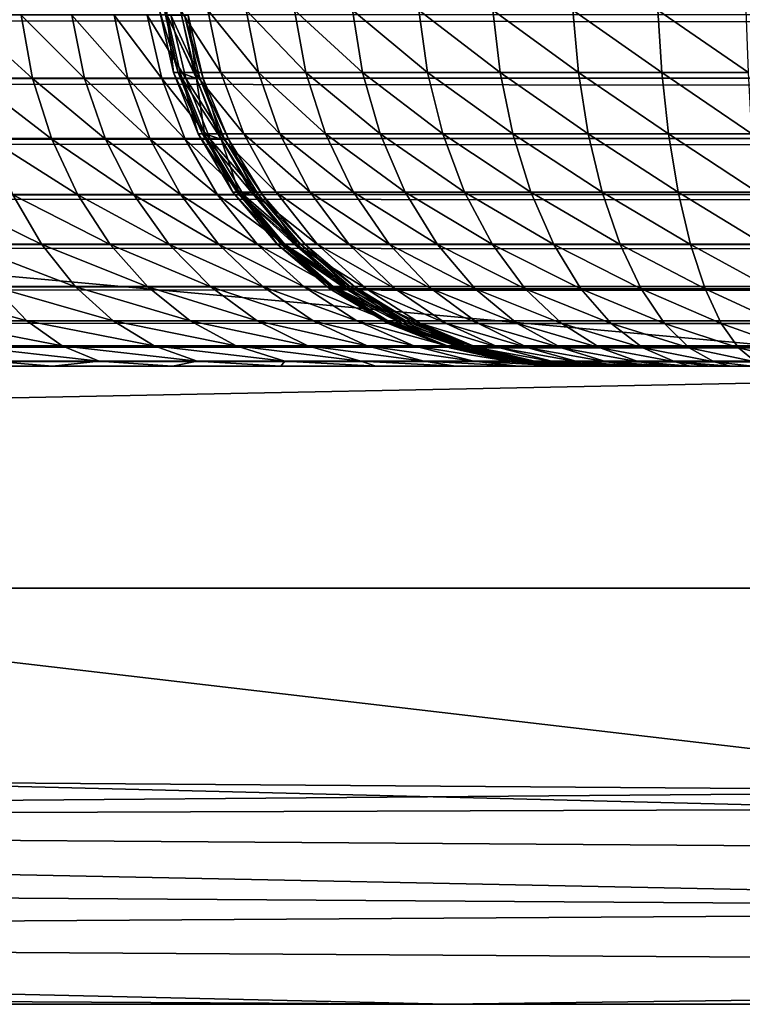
# Model space of a CAD drawing. Header units: metres. Extents: x -258 to 72, y -72 to 102.
# Tile 16 of 256: x -227.8 to -225.19, y -15 to -11.45. Entities that reach past the tile are written whole.
import ezdxf

# ---------------------------------------------------------------- set-up
doc = ezdxf.new("R2010")
doc.units = ezdxf.units.M
doc.layers.add('solid_FREESTAND_ASM_SW0005', color=7, linetype='CONTINUOUS')

msp = doc.modelspace()

# ---------------------------------------------------------------- linework, layer by layer
at = {"layer": 'solid_FREESTAND_ASM_SW0005'}
for points in [[(-196.306244, -13.5, 45.799999), (-196.306244, 13.5, 45.799999), (-256.5, 13.5, 45.799999)], [(-196.306244, -13.5, 45.799999), (-256.5, 13.5, 45.799999), (-256.5, -13.5, 45.799999)], [(-223.888168, -11.210913, 27.169706), (-234.796021, -11.741247, 27.436954), (-234.798599, -10.518676, 27.325066)], [(-223.888168, -11.210913, 27.169706), (-223.884766, -12.736095, 27.389223), (-234.796021, -11.741247, 27.436954)], [(-227.224854, -11.641002, 32.246429), (-227.274948, -11.417446, 32.240505), (-227.292053, -11.417446, 32.562229)], [(-227.241608, -11.641002, 32.561668), (-227.292053, -11.417446, 32.562229), (-227.267853, -11.417882, 32.882858)], [(-227.224854, -11.641002, 32.246429), (-227.292053, -11.417446, 32.562229), (-227.241608, -11.641002, 32.561668)], [(-227.167709, -11.641002, 31.936024), (-227.216629, -11.417446, 31.923708), (-227.274948, -11.417446, 32.240505)], [(-227.167709, -11.641002, 31.936024), (-227.274948, -11.417446, 32.240505), (-227.224854, -11.641002, 32.246429)], [(-227.26532, -11.43465, 32.8825), (-227.241608, -11.641002, 32.561668), (-227.267853, -11.417882, 32.882858)], [(-227.07106, -11.641002, 31.635509), (-227.117981, -11.417446, 31.617001), (-227.216629, -11.417446, 31.923708)], [(-227.07106, -11.641002, 31.635509), (-227.216629, -11.417446, 31.923708), (-227.167709, -11.641002, 31.936024)], [(-226.936264, -11.641002, 31.349585), (-226.980423, -11.417446, 31.325172), (-227.117981, -11.417446, 31.617001)], [(-226.936264, -11.641002, 31.349585), (-227.117981, -11.417446, 31.617001), (-227.07106, -11.641002, 31.635509)], [(-226.765427, -11.641002, 31.082994), (-226.806046, -11.417446, 31.053074), (-226.980423, -11.417446, 31.325172)], [(-226.765427, -11.641002, 31.082994), (-226.980423, -11.417446, 31.325172), (-226.936264, -11.641002, 31.349585)], [(-226.561035, -11.641002, 30.840429), (-226.597412, -11.417446, 30.805485), (-226.806046, -11.417446, 31.053074)], [(-226.561035, -11.641002, 30.840429), (-226.806046, -11.417446, 31.053074), (-226.765427, -11.641002, 31.082994)], [(-226.326508, -11.641002, 30.626108), (-226.358017, -11.417446, 30.586721), (-226.597412, -11.417446, 30.805485)], [(-226.326508, -11.641002, 30.626108), (-226.597412, -11.417446, 30.805485), (-226.561035, -11.641002, 30.840429)], [(-226.065643, -11.641002, 30.444019), (-226.091751, -11.417446, 30.400854), (-226.358017, -11.417446, 30.586721)], [(-226.065643, -11.641002, 30.444019), (-226.358017, -11.417446, 30.586721), (-226.326508, -11.641002, 30.626108)], [(-225.782867, -11.641002, 30.297401), (-225.803085, -11.417446, 30.251186), (-226.091751, -11.417446, 30.400854)], [(-225.782867, -11.641002, 30.297401), (-226.091751, -11.417446, 30.400854), (-226.065643, -11.641002, 30.444019)], [(-225.482864, -11.641002, 30.18902), (-225.496857, -11.417446, 30.140553), (-225.803085, -11.417446, 30.251186)], [(-225.482864, -11.641002, 30.18902), (-225.803085, -11.417446, 30.251186), (-225.782867, -11.641002, 30.297401)], [(-225.171021, -11.641002, 30.120956), (-225.178528, -11.417446, 30.071072), (-225.496857, -11.417446, 30.140553)], [(-225.171021, -11.641002, 30.120956), (-225.496857, -11.417446, 30.140553), (-225.482864, -11.641002, 30.18902)], [(-246.439835, -11.43279, 43.481827), (-58.5, -11.43279, 43.481827), (-58.5, -11.661957, 43.427094)], [(-246.439835, -11.661957, 43.427094), (-246.439835, -11.43279, 43.481827), (-58.5, -11.661957, 43.427094)], [(-227.749786, -11.66375, 35.26936), (-227.791641, -11.434651, 35.233658), (-228.002609, -11.434651, 35.452709)], [(-227.965363, -11.66375, 35.493198), (-227.749786, -11.66375, 35.26936), (-228.002609, -11.434651, 35.452709)], [(-227.562759, -11.66375, 35.021172), (-227.608612, -11.434651, 34.990772), (-227.791641, -11.434651, 35.233658)], [(-227.749786, -11.66375, 35.26936), (-227.562759, -11.66375, 35.021172), (-227.791641, -11.434651, 35.233658)], [(-227.407013, -11.66375, 34.752251), (-227.456207, -11.434651, 34.7276), (-227.608612, -11.434651, 34.990772)], [(-227.562759, -11.66375, 35.021172), (-227.407013, -11.66375, 34.752251), (-227.608612, -11.434651, 34.990772)], [(-227.284821, -11.66375, 34.466515), (-227.336624, -11.434651, 34.447975), (-227.456207, -11.434651, 34.7276)], [(-227.407013, -11.66375, 34.752251), (-227.284821, -11.66375, 34.466515), (-227.456207, -11.434651, 34.7276)], [(-227.197952, -11.66375, 34.168133), (-227.251617, -11.434651, 34.155972), (-227.336624, -11.434651, 34.447975)], [(-227.284821, -11.66375, 34.466515), (-227.197952, -11.66375, 34.168133), (-227.336624, -11.434651, 34.447975)], [(-227.26532, -11.43465, 32.8825), (-227.213837, -11.434651, 33.248825), (-227.159363, -11.66375, 33.241169)], [(-227.26532, -11.43465, 32.8825), (-227.159363, -11.66375, 33.241169), (-227.217834, -11.641433, 32.875828)], [(-227.26532, -11.43465, 32.8825), (-227.217834, -11.641433, 32.875828), (-227.241608, -11.641002, 32.561668)], [(-227.14769, -11.66375, 33.861458), (-227.202423, -11.434651, 33.855854), (-227.251617, -11.434651, 34.155972)], [(-227.197952, -11.66375, 34.168133), (-227.14769, -11.66375, 33.861458), (-227.251617, -11.434651, 34.155972)], [(-227.159363, -11.66375, 33.241169), (-227.213837, -11.434651, 33.248825), (-227.189774, -11.434651, 33.551994)], [(-227.134766, -11.66375, 33.550961), (-227.189774, -11.434651, 33.551994), (-227.202423, -11.434651, 33.855854)], [(-227.14769, -11.66375, 33.861458), (-227.134766, -11.66375, 33.550961), (-227.202423, -11.434651, 33.855854)], [(-227.134766, -11.66375, 33.550961), (-227.159363, -11.66375, 33.241169), (-227.189774, -11.434651, 33.551994)], [(-246.439835, -11.661957, 43.427094), (-58.5, -11.661957, 43.427094), (-58.5, -11.879725, 43.337151)], [(-246.439835, -11.879725, 43.337151), (-246.439835, -11.661957, 43.427094), (-58.5, -11.879725, 43.337151)], [(-227.681137, -11.881406, 35.327908), (-227.749786, -11.66375, 35.26936), (-227.965363, -11.66375, 35.493198)], [(-227.904282, -11.881406, 35.559589), (-227.681137, -11.881406, 35.327908), (-227.965363, -11.66375, 35.493198)], [(-227.487564, -11.881406, 35.071014), (-227.562759, -11.66375, 35.021172), (-227.749786, -11.66375, 35.26936)], [(-227.681137, -11.881406, 35.327908), (-227.487564, -11.881406, 35.071014), (-227.749786, -11.66375, 35.26936)], [(-227.326355, -11.881406, 34.792667), (-227.407013, -11.66375, 34.752251), (-227.562759, -11.66375, 35.021172)], [(-227.487564, -11.881406, 35.071014), (-227.326355, -11.881406, 34.792667), (-227.562759, -11.66375, 35.021172)], [(-227.199875, -11.881406, 34.496914), (-227.284821, -11.66375, 34.466515), (-227.407013, -11.66375, 34.752251)], [(-227.326355, -11.881406, 34.792667), (-227.199875, -11.881406, 34.496914), (-227.407013, -11.66375, 34.752251)], [(-227.10997, -11.881406, 34.188072), (-227.197952, -11.66375, 34.168133), (-227.284821, -11.66375, 34.466515)], [(-227.199875, -11.881406, 34.496914), (-227.10997, -11.881406, 34.188072), (-227.284821, -11.66375, 34.466515)], [(-227.241608, -11.641002, 32.561668), (-227.153732, -11.862387, 32.560696), (-227.137573, -11.862387, 32.256752)], [(-227.241608, -11.641002, 32.561668), (-227.217834, -11.641433, 32.875828), (-227.153732, -11.862387, 32.560696)], [(-227.224854, -11.641002, 32.246429), (-227.241608, -11.641002, 32.561668), (-227.137573, -11.862387, 32.256752)], [(-227.224854, -11.641002, 32.246429), (-227.137573, -11.862387, 32.256752), (-227.082489, -11.862387, 31.957479)], [(-227.167709, -11.641002, 31.936024), (-227.224854, -11.641002, 32.246429), (-227.082489, -11.862387, 31.957479)], [(-227.217834, -11.641433, 32.875828), (-227.159363, -11.66375, 33.241169), (-227.210907, -11.663524, 32.874855)], [(-227.217834, -11.641433, 32.875828), (-227.210907, -11.663524, 32.874855), (-227.153732, -11.862387, 32.560696)], [(-227.210907, -11.663524, 32.874855), (-227.159363, -11.66375, 33.241169), (-227.130814, -11.862637, 32.863598)], [(-227.210907, -11.663524, 32.874855), (-227.130814, -11.862637, 32.863598), (-227.153732, -11.862387, 32.560696)], [(-227.057953, -11.881406, 33.870647), (-227.14769, -11.66375, 33.861458), (-227.197952, -11.66375, 34.168133)], [(-227.10997, -11.881406, 34.188072), (-227.057953, -11.881406, 33.870647), (-227.197952, -11.66375, 34.168133)], [(-227.167709, -11.641002, 31.936024), (-227.082489, -11.862387, 31.957479), (-226.989304, -11.862387, 31.667755)], [(-227.07106, -11.641002, 31.635509), (-227.167709, -11.641002, 31.936024), (-226.989304, -11.862387, 31.667755)], [(-227.070023, -11.881406, 33.228611), (-227.159363, -11.66375, 33.241169), (-227.134766, -11.66375, 33.550961)], [(-227.130814, -11.862637, 32.863598), (-227.159363, -11.66375, 33.241169), (-227.070023, -11.881406, 33.228611)], [(-227.044571, -11.881406, 33.549267), (-227.134766, -11.66375, 33.550961), (-227.14769, -11.66375, 33.861458)], [(-227.057953, -11.881406, 33.870647), (-227.044571, -11.881406, 33.549267), (-227.14769, -11.66375, 33.861458)], [(-227.044571, -11.881406, 33.549267), (-227.070023, -11.881406, 33.228611), (-227.134766, -11.66375, 33.550961)], [(-227.07106, -11.641002, 31.635509), (-226.989304, -11.862387, 31.667755), (-226.85936, -11.862387, 31.392111)], [(-226.936264, -11.641002, 31.349585), (-227.07106, -11.641002, 31.635509), (-226.85936, -11.862387, 31.392111)], [(-226.936264, -11.641002, 31.349585), (-226.85936, -11.862387, 31.392111), (-226.694672, -11.862387, 31.13512)], [(-226.765427, -11.641002, 31.082994), (-226.936264, -11.641002, 31.349585), (-226.694672, -11.862387, 31.13512)], [(-226.765427, -11.641002, 31.082994), (-226.694672, -11.862387, 31.13512), (-226.49765, -11.862387, 30.901302)], [(-226.561035, -11.641002, 30.840429), (-226.765427, -11.641002, 31.082994), (-226.49765, -11.862387, 30.901302)], [(-226.561035, -11.641002, 30.840429), (-226.49765, -11.862387, 30.901302), (-226.271591, -11.862387, 30.694721)], [(-226.326508, -11.641002, 30.626108), (-226.561035, -11.641002, 30.840429), (-226.271591, -11.862387, 30.694721)], [(-226.326508, -11.641002, 30.626108), (-226.271591, -11.862387, 30.694721), (-226.020172, -11.862387, 30.519218)], [(-226.065643, -11.641002, 30.444019), (-226.326508, -11.641002, 30.626108), (-226.020172, -11.862387, 30.519218)], [(-226.065643, -11.641002, 30.444019), (-226.020172, -11.862387, 30.519218), (-225.74762, -11.862387, 30.377909)], [(-225.782867, -11.641002, 30.297401), (-226.065643, -11.641002, 30.444019), (-225.74762, -11.862387, 30.377909)], [(-225.782867, -11.641002, 30.297401), (-225.74762, -11.862387, 30.377909), (-225.458496, -11.862387, 30.273457)], [(-225.482864, -11.641002, 30.18902), (-225.782867, -11.641002, 30.297401), (-225.458496, -11.862387, 30.273457)], [(-225.482864, -11.641002, 30.18902), (-225.458496, -11.862387, 30.273457), (-225.157959, -11.862387, 30.207859)], [(-225.171021, -11.641002, 30.120956), (-225.482864, -11.641002, 30.18902), (-225.157959, -11.862387, 30.207859)], [(-223.884766, -12.736095, 27.389223), (-234.793289, -12.95227, 27.554092), (-234.796021, -11.741247, 27.436954)], [(-246.439835, -11.879725, 43.337151), (-58.5, -11.879725, 43.337151), (-58.5, -12.080725, 43.214218)], [(-246.439835, -12.080725, 43.214218), (-246.439835, -11.879725, 43.337151), (-58.5, -12.080725, 43.214218)], [(-227.587418, -12.08225, 35.407845), (-227.681137, -11.881406, 35.327908), (-227.904282, -11.881406, 35.559589)], [(-227.820877, -12.08225, 35.650242), (-227.587418, -12.08225, 35.407845), (-227.904282, -11.881406, 35.559589)], [(-227.384888, -12.08225, 35.139076), (-227.487564, -11.881406, 35.071014), (-227.681137, -11.881406, 35.327908)], [(-227.587418, -12.08225, 35.407845), (-227.384888, -12.08225, 35.139076), (-227.681137, -11.881406, 35.327908)], [(-227.216232, -12.08225, 34.847855), (-227.326355, -11.881406, 34.792667), (-227.487564, -11.881406, 35.071014)], [(-227.384888, -12.08225, 35.139076), (-227.216232, -12.08225, 34.847855), (-227.487564, -11.881406, 35.071014)], [(-227.083893, -12.08225, 34.538425), (-227.199875, -11.881406, 34.496914), (-227.326355, -11.881406, 34.792667)], [(-227.216232, -12.08225, 34.847855), (-227.083893, -12.08225, 34.538425), (-227.326355, -11.881406, 34.792667)], [(-226.989838, -12.08225, 34.215302), (-227.10997, -11.881406, 34.188072), (-227.199875, -11.881406, 34.496914)], [(-227.083893, -12.08225, 34.538425), (-226.989838, -12.08225, 34.215302), (-227.199875, -11.881406, 34.496914)], [(-227.153732, -11.862387, 32.560696), (-227.028198, -12.072306, 32.559299), (-227.012894, -12.072306, 32.271496)], [(-227.153732, -11.862387, 32.560696), (-227.130814, -11.862637, 32.863598), (-227.028198, -12.072306, 32.559299)], [(-227.137573, -11.862387, 32.256752), (-227.153732, -11.862387, 32.560696), (-227.012894, -12.072306, 32.271496)], [(-227.137573, -11.862387, 32.256752), (-227.012894, -12.072306, 32.271496), (-226.960739, -12.072306, 31.988129)], [(-227.082489, -11.862387, 31.957479), (-227.137573, -11.862387, 32.256752), (-226.960739, -12.072306, 31.988129)], [(-227.130814, -11.862637, 32.863598), (-227.070023, -11.881406, 33.228611), (-227.121719, -11.880985, 32.862316)], [(-227.130814, -11.862637, 32.863598), (-227.121719, -11.880985, 32.862316), (-227.028198, -12.072306, 32.559299)], [(-227.121719, -11.880985, 32.862316), (-227.070023, -11.881406, 33.228611), (-227.006561, -12.072379, 32.846134)], [(-227.121719, -11.880985, 32.862316), (-227.006561, -12.072379, 32.846134), (-227.028198, -12.072306, 32.559299)], [(-226.93541, -12.08225, 33.883194), (-227.057953, -11.881406, 33.870647), (-227.10997, -11.881406, 34.188072)], [(-226.989838, -12.08225, 34.215302), (-226.93541, -12.08225, 33.883194), (-227.10997, -11.881406, 34.188072)], [(-227.082489, -11.862387, 31.957479), (-226.960739, -12.072306, 31.988129), (-226.872513, -12.072306, 31.713821)], [(-226.989304, -11.862387, 31.667755), (-227.082489, -11.862387, 31.957479), (-226.872513, -12.072306, 31.713821)], [(-226.948029, -12.08225, 33.211468), (-227.070023, -11.881406, 33.228611), (-227.044571, -11.881406, 33.549267)], [(-227.006561, -12.072379, 32.846134), (-227.070023, -11.881406, 33.228611), (-226.948029, -12.08225, 33.211468)], [(-226.921402, -12.08225, 33.546951), (-227.044571, -11.881406, 33.549267), (-227.057953, -11.881406, 33.870647)], [(-226.93541, -12.08225, 33.883194), (-226.921402, -12.08225, 33.546951), (-227.057953, -11.881406, 33.870647)], [(-226.921402, -12.08225, 33.546951), (-226.948029, -12.08225, 33.211468), (-227.044571, -11.881406, 33.549267)], [(-226.989304, -11.862387, 31.667755), (-226.872513, -12.072306, 31.713821), (-226.749496, -12.072306, 31.452862)], [(-226.85936, -11.862387, 31.392111), (-226.989304, -11.862387, 31.667755), (-226.749496, -12.072306, 31.452862)], [(-226.85936, -11.862387, 31.392111), (-226.749496, -12.072306, 31.452862), (-226.593597, -12.072306, 31.209583)], [(-226.694672, -11.862387, 31.13512), (-226.85936, -11.862387, 31.392111), (-226.593597, -12.072306, 31.209583)], [(-226.694672, -11.862387, 31.13512), (-226.593597, -12.072306, 31.209583), (-226.407104, -12.072306, 30.988262)], [(-226.49765, -11.862387, 30.901302), (-226.694672, -11.862387, 31.13512), (-226.407104, -12.072306, 30.988262)], [(-226.49765, -11.862387, 30.901302), (-226.407104, -12.072306, 30.988262), (-226.193146, -12.072306, 30.79274)], [(-226.271591, -11.862387, 30.694721), (-226.49765, -11.862387, 30.901302), (-226.193146, -12.072306, 30.79274)], [(-226.271591, -11.862387, 30.694721), (-226.193146, -12.072306, 30.79274), (-225.9552, -12.072306, 30.626644)], [(-226.020172, -11.862387, 30.519218), (-226.271591, -11.862387, 30.694721), (-225.9552, -12.072306, 30.626644)], [(-226.020172, -11.862387, 30.519218), (-225.9552, -12.072306, 30.626644), (-225.697281, -12.072306, 30.492916)], [(-225.74762, -11.862387, 30.377909), (-226.020172, -11.862387, 30.519218), (-225.697281, -12.072306, 30.492916)], [(-225.74762, -11.862387, 30.377909), (-225.697281, -12.072306, 30.492916), (-225.423691, -12.072306, 30.394075)], [(-225.458496, -11.862387, 30.273457), (-225.74762, -11.862387, 30.377909), (-225.423691, -12.072306, 30.394075)], [(-225.458496, -11.862387, 30.273457), (-225.423691, -12.072306, 30.394075), (-225.139297, -12.072306, 30.332005)], [(-225.157959, -11.862387, 30.207859), (-225.458496, -11.862387, 30.273457), (-225.139297, -12.072306, 30.332005)], [(-246.439835, -12.080725, 43.214218), (-58.5, -12.080725, 43.214218), (-58.5, -12.259994, 43.061325)], [(-246.439835, -12.259994, 43.061325), (-246.439835, -12.080725, 43.214218), (-58.5, -12.259994, 43.061325)], [(-227.717194, -12.261327, 35.762924), (-227.820877, -12.08225, 35.650242), (-228.081833, -12.08225, 35.862736)], [(-227.992508, -12.261327, 35.987091), (-227.717194, -12.261327, 35.762924), (-228.081833, -12.08225, 35.862736)], [(-227.470917, -12.261327, 35.50721), (-227.587418, -12.08225, 35.407845), (-227.820877, -12.08225, 35.650242)], [(-227.717194, -12.261327, 35.762924), (-227.470917, -12.261327, 35.50721), (-227.820877, -12.08225, 35.650242)], [(-227.257263, -12.261327, 35.223671), (-227.384888, -12.08225, 35.139076), (-227.587418, -12.08225, 35.407845)], [(-227.470917, -12.261327, 35.50721), (-227.257263, -12.261327, 35.223671), (-227.587418, -12.08225, 35.407845)], [(-227.07933, -12.261327, 34.916451), (-227.216232, -12.08225, 34.847855), (-227.384888, -12.08225, 35.139076)], [(-227.257263, -12.261327, 35.223671), (-227.07933, -12.261327, 34.916451), (-227.384888, -12.08225, 35.139076)], [(-226.939743, -12.261327, 34.590019), (-227.083893, -12.08225, 34.538425), (-227.216232, -12.08225, 34.847855)], [(-227.07933, -12.261327, 34.916451), (-226.939743, -12.261327, 34.590019), (-227.216232, -12.08225, 34.847855)], [(-226.8405, -12.261327, 34.249142), (-226.989838, -12.08225, 34.215302), (-227.083893, -12.08225, 34.538425)], [(-226.939743, -12.261327, 34.590019), (-226.8405, -12.261327, 34.249142), (-227.083893, -12.08225, 34.538425)], [(-227.028198, -12.072306, 32.559299), (-226.867859, -12.261393, 32.557518), (-226.853653, -12.261393, 32.290329)], [(-227.028198, -12.072306, 32.559299), (-227.006561, -12.072379, 32.846134), (-226.867859, -12.261393, 32.557518)], [(-227.012894, -12.072306, 32.271496), (-227.028198, -12.072306, 32.559299), (-226.853653, -12.261393, 32.290329)], [(-227.012894, -12.072306, 32.271496), (-226.853653, -12.261393, 32.290329), (-226.805237, -12.261393, 32.027279)], [(-226.960739, -12.072306, 31.988129), (-227.012894, -12.072306, 32.271496), (-226.805237, -12.261393, 32.027279)], [(-227.006561, -12.072379, 32.846134), (-226.948029, -12.08225, 33.211468), (-226.999924, -12.081683, 32.8452)], [(-227.006561, -12.072379, 32.846134), (-226.999924, -12.081683, 32.8452), (-226.867859, -12.261393, 32.557518)], [(-226.999924, -12.081683, 32.8452), (-226.948029, -12.08225, 33.211468), (-226.796402, -12.261327, 33.190159)], [(-226.999924, -12.081683, 32.8452), (-226.796402, -12.261327, 33.190159), (-226.847824, -12.261391, 32.823826)], [(-226.999924, -12.081683, 32.8452), (-226.847824, -12.261391, 32.823826), (-226.867859, -12.261393, 32.557518)], [(-226.783081, -12.261327, 33.898792), (-226.93541, -12.08225, 33.883194), (-226.989838, -12.08225, 34.215302)], [(-226.8405, -12.261327, 34.249142), (-226.783081, -12.261327, 33.898792), (-226.989838, -12.08225, 34.215302)], [(-226.960739, -12.072306, 31.988129), (-226.805237, -12.261393, 32.027279), (-226.723343, -12.261393, 31.772657)], [(-226.872513, -12.072306, 31.713821), (-226.960739, -12.072306, 31.988129), (-226.723343, -12.261393, 31.772657)], [(-226.796402, -12.261327, 33.190159), (-226.948029, -12.08225, 33.211468), (-226.921402, -12.08225, 33.546951)], [(-226.768311, -12.261327, 33.544071), (-226.921402, -12.08225, 33.546951), (-226.93541, -12.08225, 33.883194)], [(-226.783081, -12.261327, 33.898792), (-226.768311, -12.261327, 33.544071), (-226.93541, -12.08225, 33.883194)], [(-226.768311, -12.261327, 33.544071), (-226.796402, -12.261327, 33.190159), (-226.921402, -12.08225, 33.546951)], [(-226.872513, -12.072306, 31.713821), (-226.723343, -12.261393, 31.772657), (-226.609177, -12.261393, 31.530455)], [(-226.749496, -12.072306, 31.452862), (-226.872513, -12.072306, 31.713821), (-226.609177, -12.261393, 31.530455)], [(-226.749496, -12.072306, 31.452862), (-226.609177, -12.261393, 31.530455), (-226.464493, -12.261393, 31.304693)], [(-226.593597, -12.072306, 31.209583), (-226.749496, -12.072306, 31.452862), (-226.464493, -12.261393, 31.304693)], [(-226.593597, -12.072306, 31.209583), (-226.464493, -12.261393, 31.304693), (-226.291458, -12.261393, 31.099333)], [(-226.407104, -12.072306, 30.988262), (-226.593597, -12.072306, 31.209583), (-226.291458, -12.261393, 31.099333)], [(-226.407104, -12.072306, 30.988262), (-226.291458, -12.261393, 31.099333), (-226.092941, -12.261393, 30.917934)], [(-226.193146, -12.072306, 30.79274), (-226.407104, -12.072306, 30.988262), (-226.092941, -12.261393, 30.917934)], [(-226.193146, -12.072306, 30.79274), (-226.092941, -12.261393, 30.917934), (-225.872223, -12.261393, 30.763853)], [(-225.9552, -12.072306, 30.626644), (-226.193146, -12.072306, 30.79274), (-225.872223, -12.261393, 30.763853)], [(-225.9552, -12.072306, 30.626644), (-225.872223, -12.261393, 30.763853), (-225.63298, -12.261393, 30.639812)], [(-225.697281, -12.072306, 30.492916), (-225.9552, -12.072306, 30.626644), (-225.63298, -12.261393, 30.639812)], [(-225.697281, -12.072306, 30.492916), (-225.63298, -12.261393, 30.639812), (-225.379211, -12.261393, 30.548136)], [(-225.423691, -12.072306, 30.394075), (-225.697281, -12.072306, 30.492916), (-225.379211, -12.261393, 30.548136)], [(-225.423691, -12.072306, 30.394075), (-225.379211, -12.261393, 30.548136), (-225.115448, -12.261393, 30.490566)], [(-225.139297, -12.072306, 30.332005), (-225.423691, -12.072306, 30.394075), (-225.115448, -12.261393, 30.490566)], [(-246.439835, -12.259994, 43.061325), (-58.5, -12.259994, 43.061325), (-58.5, -12.41311, 42.882248)], [(-246.439835, -12.41311, 42.882248), (-246.439835, -12.259994, 43.061325), (-58.5, -12.41311, 42.882248)], [(-227.595825, -12.414218, 35.894852), (-227.717194, -12.261327, 35.762924), (-227.992508, -12.261327, 35.987091)], [(-227.887909, -12.414218, 36.132687), (-227.595825, -12.414218, 35.894852), (-227.992508, -12.261327, 35.987091)], [(-227.334518, -12.414218, 35.623543), (-227.470917, -12.261327, 35.50721), (-227.717194, -12.261327, 35.762924)], [(-227.595825, -12.414218, 35.894852), (-227.334518, -12.414218, 35.623543), (-227.717194, -12.261327, 35.762924)], [(-227.107834, -12.414218, 35.32272), (-227.257263, -12.261327, 35.223671), (-227.470917, -12.261327, 35.50721)], [(-227.334518, -12.414218, 35.623543), (-227.107834, -12.414218, 35.32272), (-227.470917, -12.261327, 35.50721)], [(-226.919067, -12.414218, 34.996761), (-227.07933, -12.261327, 34.916451), (-227.257263, -12.261327, 35.223671)], [(-227.107834, -12.414218, 35.32272), (-226.919067, -12.414218, 34.996761), (-227.257263, -12.261327, 35.223671)], [(-226.77095, -12.414218, 34.650429), (-226.939743, -12.261327, 34.590019), (-227.07933, -12.261327, 34.916451)], [(-226.919067, -12.414218, 34.996761), (-226.77095, -12.414218, 34.650429), (-227.07933, -12.261327, 34.916451)], [(-226.665665, -12.414218, 34.288765), (-226.8405, -12.261327, 34.249142), (-226.939743, -12.261327, 34.590019)], [(-226.77095, -12.414218, 34.650429), (-226.665665, -12.414218, 34.288765), (-226.939743, -12.261327, 34.590019)], [(-226.867859, -12.261393, 32.557518), (-226.847824, -12.261391, 32.823826), (-226.678574, -12.421475, 32.555416)], [(-226.867859, -12.261393, 32.557518), (-226.678574, -12.421475, 32.555416), (-226.66568, -12.421475, 32.312565)], [(-226.853653, -12.261393, 32.290329), (-226.867859, -12.261393, 32.557518), (-226.66568, -12.421475, 32.312565)], [(-226.853653, -12.261393, 32.290329), (-226.66568, -12.421475, 32.312565), (-226.621658, -12.421475, 32.07349)], [(-226.805237, -12.261393, 32.027279), (-226.853653, -12.261393, 32.290329), (-226.621658, -12.421475, 32.07349)], [(-226.847824, -12.261391, 32.823826), (-226.796402, -12.261327, 33.190159), (-226.618881, -12.414218, 33.165211)], [(-226.847824, -12.261391, 32.823826), (-226.618881, -12.414218, 33.165211), (-226.671295, -12.413534, 32.799015)], [(-226.847824, -12.261391, 32.823826), (-226.671295, -12.413534, 32.799015), (-226.678574, -12.421475, 32.555416)], [(-226.604752, -12.414218, 33.917049), (-226.783081, -12.261327, 33.898792), (-226.8405, -12.261327, 34.249142)], [(-226.665665, -12.414218, 34.288765), (-226.604752, -12.414218, 33.917049), (-226.8405, -12.261327, 34.249142)], [(-226.805237, -12.261393, 32.027279), (-226.621658, -12.421475, 32.07349), (-226.547241, -12.421475, 31.842113)], [(-226.723343, -12.261393, 31.772657), (-226.805237, -12.261393, 32.027279), (-226.547241, -12.421475, 31.842113)], [(-226.618881, -12.414218, 33.165211), (-226.796402, -12.261327, 33.190159), (-226.768311, -12.261327, 33.544071)], [(-226.589081, -12.414218, 33.540703), (-226.768311, -12.261327, 33.544071), (-226.783081, -12.261327, 33.898792)], [(-226.604752, -12.414218, 33.917049), (-226.589081, -12.414218, 33.540703), (-226.783081, -12.261327, 33.898792)], [(-226.589081, -12.414218, 33.540703), (-226.618881, -12.414218, 33.165211), (-226.768311, -12.261327, 33.544071)], [(-226.723343, -12.261393, 31.772657), (-226.547241, -12.421475, 31.842113), (-226.443512, -12.421475, 31.622055)], [(-226.609177, -12.261393, 31.530455), (-226.723343, -12.261393, 31.772657), (-226.443512, -12.421475, 31.622055)], [(-226.609177, -12.261393, 31.530455), (-226.443512, -12.421475, 31.622055), (-226.312088, -12.421475, 31.416969)], [(-226.464493, -12.261393, 31.304693), (-226.609177, -12.261393, 31.530455), (-226.312088, -12.421475, 31.416969)], [(-226.464493, -12.261393, 31.304693), (-226.312088, -12.421475, 31.416969), (-226.154922, -12.421475, 31.230452)], [(-226.291458, -12.261393, 31.099333), (-226.464493, -12.261393, 31.304693), (-226.154922, -12.421475, 31.230452)], [(-226.291458, -12.261393, 31.099333), (-226.154922, -12.421475, 31.230452), (-225.97467, -12.421475, 31.065725)], [(-226.092941, -12.261393, 30.917934), (-226.291458, -12.261393, 31.099333), (-225.97467, -12.421475, 31.065725)], [(-226.092941, -12.261393, 30.917934), (-225.97467, -12.421475, 31.065725), (-225.774261, -12.421475, 30.925831)], [(-225.872223, -12.261393, 30.763853), (-226.092941, -12.261393, 30.917934), (-225.774261, -12.421475, 30.925831)], [(-225.872223, -12.261393, 30.763853), (-225.774261, -12.421475, 30.925831), (-225.557068, -12.421475, 30.813223)], [(-225.63298, -12.261393, 30.639812), (-225.872223, -12.261393, 30.763853), (-225.557068, -12.421475, 30.813223)], [(-225.63298, -12.261393, 30.639812), (-225.557068, -12.421475, 30.813223), (-225.326721, -12.421475, 30.730005)], [(-225.379211, -12.261393, 30.548136), (-225.63298, -12.261393, 30.639812), (-225.326721, -12.421475, 30.730005)], [(-225.379211, -12.261393, 30.548136), (-225.326721, -12.421475, 30.730005), (-225.087311, -12.421475, 30.677752)], [(-225.115448, -12.261393, 30.490566), (-225.379211, -12.261393, 30.548136), (-225.087311, -12.421475, 30.677752)], [(-246.439835, -12.41311, 42.882248), (-58.5, -12.41311, 42.882248), (-58.5, -12.536296, 42.681404)], [(-246.439835, -12.536296, 42.681404), (-246.439835, -12.41311, 42.882248), (-58.5, -12.536296, 42.681404)], [(-227.770645, -12.537151, 36.295929), (-227.887909, -12.414218, 36.132687), (-228.206543, -12.414218, 36.333576)], [(-228.109802, -12.537151, 36.509766), (-227.770645, -12.537151, 36.295929), (-228.206543, -12.414218, 36.333576)], [(-227.459732, -12.537151, 36.04277), (-227.595825, -12.414218, 35.894852), (-227.887909, -12.414218, 36.132687)], [(-227.770645, -12.537151, 36.295929), (-227.459732, -12.537151, 36.04277), (-227.887909, -12.414218, 36.132687)], [(-227.181595, -12.537151, 35.753979), (-227.334518, -12.414218, 35.623543), (-227.595825, -12.414218, 35.894852)], [(-227.459732, -12.537151, 36.04277), (-227.181595, -12.537151, 35.753979), (-227.595825, -12.414218, 35.894852)], [(-226.940308, -12.537151, 35.433769), (-227.107834, -12.414218, 35.32272), (-227.334518, -12.414218, 35.623543)], [(-227.181595, -12.537151, 35.753979), (-226.940308, -12.537151, 35.433769), (-227.334518, -12.414218, 35.623543)], [(-226.739365, -12.537151, 35.086807), (-226.919067, -12.414218, 34.996761), (-227.107834, -12.414218, 35.32272)], [(-226.940308, -12.537151, 35.433769), (-226.739365, -12.537151, 35.086807), (-227.107834, -12.414218, 35.32272)], [(-226.581711, -12.537151, 34.718159), (-226.77095, -12.414218, 34.650429), (-226.919067, -12.414218, 34.996761)], [(-226.739365, -12.537151, 35.086807), (-226.581711, -12.537151, 34.718159), (-226.919067, -12.414218, 34.996761)], [(-226.469635, -12.537151, 34.333191), (-226.665665, -12.414218, 34.288765), (-226.77095, -12.414218, 34.650429)], [(-226.581711, -12.537151, 34.718159), (-226.469635, -12.537151, 34.333191), (-226.77095, -12.414218, 34.650429)], [(-226.671295, -12.413534, 32.799015), (-226.660461, -12.421413, 32.797493), (-226.678574, -12.421475, 32.555416)], [(-226.671295, -12.413534, 32.799015), (-226.618881, -12.414218, 33.165211), (-226.660461, -12.421413, 32.797493)], [(-226.4048, -12.537151, 33.937523), (-226.604752, -12.414218, 33.917049), (-226.665665, -12.414218, 34.288765)], [(-226.469635, -12.537151, 34.333191), (-226.4048, -12.537151, 33.937523), (-226.665665, -12.414218, 34.288765)], [(-226.660461, -12.421413, 32.797493), (-226.618881, -12.414218, 33.165211), (-226.41983, -12.537151, 33.137238)], [(-226.41983, -12.537151, 33.137238), (-226.618881, -12.414218, 33.165211), (-226.589081, -12.414218, 33.540703)], [(-226.388107, -12.537151, 33.536926), (-226.589081, -12.414218, 33.540703), (-226.604752, -12.414218, 33.917049)], [(-226.4048, -12.537151, 33.937523), (-226.388107, -12.537151, 33.536926), (-226.604752, -12.414218, 33.917049)], [(-226.388107, -12.537151, 33.536926), (-226.41983, -12.537151, 33.137238), (-226.589081, -12.414218, 33.540703)], [(-226.678574, -12.421475, 32.555416), (-226.660461, -12.421413, 32.797493), (-226.468536, -12.546714, 32.553085)], [(-226.678574, -12.421475, 32.555416), (-226.468536, -12.546714, 32.553085), (-226.457077, -12.546714, 32.337234)], [(-226.66568, -12.421475, 32.312565), (-226.678574, -12.421475, 32.555416), (-226.457077, -12.546714, 32.337234)], [(-226.66568, -12.421475, 32.312565), (-226.457077, -12.546714, 32.337234), (-226.417969, -12.546714, 32.124775)], [(-226.621658, -12.421475, 32.07349), (-226.66568, -12.421475, 32.312565), (-226.417969, -12.546714, 32.124775)], [(-226.660461, -12.421413, 32.797493), (-226.41983, -12.537151, 33.137238), (-226.472549, -12.536517, 32.771084)], [(-226.660461, -12.421413, 32.797493), (-226.472549, -12.536517, 32.771084), (-226.468536, -12.546714, 32.553085)], [(-226.621658, -12.421475, 32.07349), (-226.417969, -12.546714, 32.124775), (-226.351837, -12.546714, 31.919186)], [(-226.547241, -12.421475, 31.842113), (-226.621658, -12.421475, 32.07349), (-226.351837, -12.546714, 31.919186)], [(-226.547241, -12.421475, 31.842113), (-226.351837, -12.546714, 31.919186), (-226.259689, -12.546714, 31.7237)], [(-226.443512, -12.421475, 31.622055), (-226.547241, -12.421475, 31.842113), (-226.259689, -12.546714, 31.7237)], [(-226.443512, -12.421475, 31.622055), (-226.259689, -12.546714, 31.7237), (-226.142975, -12.546714, 31.541557)], [(-226.312088, -12.421475, 31.416969), (-226.443512, -12.421475, 31.622055), (-226.142975, -12.546714, 31.541557)], [(-226.312088, -12.421475, 31.416969), (-226.142975, -12.546714, 31.541557), (-226.003433, -12.546714, 31.37595)], [(-226.154922, -12.421475, 31.230452), (-226.312088, -12.421475, 31.416969), (-226.003433, -12.546714, 31.37595)], [(-226.154922, -12.421475, 31.230452), (-226.003433, -12.546714, 31.37595), (-225.843414, -12.546714, 31.229725)], [(-225.97467, -12.421475, 31.065725), (-226.154922, -12.421475, 31.230452), (-225.843414, -12.546714, 31.229725)], [(-225.97467, -12.421475, 31.065725), (-225.843414, -12.546714, 31.229725), (-225.665558, -12.546714, 31.105568)], [(-225.774261, -12.421475, 30.925831), (-225.97467, -12.421475, 31.065725), (-225.665558, -12.546714, 31.105568)], [(-225.774261, -12.421475, 30.925831), (-225.665558, -12.546714, 31.105568), (-225.472839, -12.546714, 31.005648)], [(-225.557068, -12.421475, 30.813223), (-225.774261, -12.421475, 30.925831), (-225.472839, -12.546714, 31.005648)], [(-225.557068, -12.421475, 30.813223), (-225.472839, -12.546714, 31.005648), (-225.268478, -12.546714, 30.931818)], [(-225.326721, -12.421475, 30.730005), (-225.557068, -12.421475, 30.813223), (-225.268478, -12.546714, 30.931818)], [(-225.326721, -12.421475, 30.730005), (-225.268478, -12.546714, 30.931818), (-225.056076, -12.546714, 30.885462)], [(-225.087311, -12.421475, 30.677752), (-225.326721, -12.421475, 30.730005), (-225.056076, -12.546714, 30.885462)], [(-246.439835, -12.536296, 42.681404), (-58.5, -12.536296, 42.681404), (-58.5, -12.626512, 42.463749)], [(-246.439835, -12.626512, 42.463749), (-246.439835, -12.536296, 42.681404), (-58.5, -12.626512, 42.463749)], [(-227.643585, -12.627093, 36.472794), (-227.770645, -12.537151, 36.295929), (-228.109802, -12.537151, 36.509766)], [(-228.005005, -12.627093, 36.700653), (-227.643585, -12.627093, 36.472794), (-228.109802, -12.537151, 36.509766)], [(-227.312286, -12.627093, 36.20303), (-227.459732, -12.537151, 36.04277), (-227.770645, -12.537151, 36.295929)], [(-227.643585, -12.627093, 36.472794), (-227.312286, -12.627093, 36.20303), (-227.770645, -12.537151, 36.295929)], [(-227.015915, -12.627093, 35.895298), (-227.181595, -12.537151, 35.753979), (-227.459732, -12.537151, 36.04277)], [(-227.312286, -12.627093, 36.20303), (-227.015915, -12.627093, 35.895298), (-227.459732, -12.537151, 36.04277)], [(-226.758789, -12.627093, 35.554085), (-226.940308, -12.537151, 35.433769), (-227.181595, -12.537151, 35.753979)], [(-227.015915, -12.627093, 35.895298), (-226.758789, -12.627093, 35.554085), (-227.181595, -12.537151, 35.753979)], [(-226.544662, -12.627093, 35.184368), (-226.739365, -12.537151, 35.086807), (-226.940308, -12.537151, 35.433769)], [(-226.758789, -12.627093, 35.554085), (-226.544662, -12.627093, 35.184368), (-226.940308, -12.537151, 35.433769)], [(-226.376678, -12.627093, 34.791538), (-226.581711, -12.537151, 34.718159), (-226.739365, -12.537151, 35.086807)], [(-226.544662, -12.627093, 35.184368), (-226.376678, -12.627093, 34.791538), (-226.739365, -12.537151, 35.086807)], [(-226.257263, -12.627093, 34.381325), (-226.469635, -12.537151, 34.333191), (-226.581711, -12.537151, 34.718159)], [(-226.376678, -12.627093, 34.791538), (-226.257263, -12.627093, 34.381325), (-226.581711, -12.537151, 34.718159)], [(-226.472549, -12.536517, 32.771084), (-226.41983, -12.537151, 33.137238), (-226.452621, -12.54658, 32.768284)], [(-226.472549, -12.536517, 32.771084), (-226.452621, -12.54658, 32.768284), (-226.468536, -12.546714, 32.553085)], [(-226.188156, -12.627093, 33.959705), (-226.4048, -12.537151, 33.937523), (-226.469635, -12.537151, 34.333191)], [(-226.257263, -12.627093, 34.381325), (-226.188156, -12.627093, 33.959705), (-226.469635, -12.537151, 34.333191)], [(-226.468536, -12.546714, 32.553085), (-226.452621, -12.54658, 32.768284), (-226.247131, -12.63428, 32.550625)], [(-226.468536, -12.546714, 32.553085), (-226.247131, -12.63428, 32.550625), (-226.237167, -12.63428, 32.363243)], [(-226.457077, -12.546714, 32.337234), (-226.468536, -12.546714, 32.553085), (-226.237167, -12.63428, 32.363243)], [(-226.457077, -12.546714, 32.337234), (-226.237167, -12.63428, 32.363243), (-226.203232, -12.63428, 32.178833)], [(-226.417969, -12.546714, 32.124775), (-226.457077, -12.546714, 32.337234), (-226.203232, -12.63428, 32.178833)], [(-226.452621, -12.54658, 32.768284), (-226.41983, -12.537151, 33.137238), (-226.204193, -12.627093, 33.10693)], [(-226.452621, -12.54658, 32.768284), (-226.204193, -12.627093, 33.10693), (-226.257202, -12.626591, 32.740818)], [(-226.452621, -12.54658, 32.768284), (-226.257202, -12.626591, 32.740818), (-226.247131, -12.63428, 32.550625)], [(-226.204193, -12.627093, 33.10693), (-226.41983, -12.537151, 33.137238), (-226.388107, -12.537151, 33.536926)], [(-226.417969, -12.546714, 32.124775), (-226.203232, -12.63428, 32.178833), (-226.145844, -12.63428, 32.000435)], [(-226.351837, -12.546714, 31.919186), (-226.417969, -12.546714, 32.124775), (-226.145844, -12.63428, 32.000435)], [(-226.17038, -12.627093, 33.532833), (-226.388107, -12.537151, 33.536926), (-226.4048, -12.537151, 33.937523)], [(-226.188156, -12.627093, 33.959705), (-226.17038, -12.627093, 33.532833), (-226.4048, -12.537151, 33.937523)], [(-226.17038, -12.627093, 33.532833), (-226.204193, -12.627093, 33.10693), (-226.388107, -12.537151, 33.536926)], [(-226.351837, -12.546714, 31.919186), (-226.145844, -12.63428, 32.000435), (-226.065918, -12.63428, 31.830853)], [(-226.259689, -12.546714, 31.7237), (-226.351837, -12.546714, 31.919186), (-226.065918, -12.63428, 31.830853)], [(-226.259689, -12.546714, 31.7237), (-226.065918, -12.63428, 31.830853), (-225.964691, -12.63428, 31.672899)], [(-226.142975, -12.546714, 31.541557), (-226.259689, -12.546714, 31.7237), (-225.964691, -12.63428, 31.672899)], [(-226.142975, -12.546714, 31.541557), (-225.964691, -12.63428, 31.672899), (-225.843719, -12.63428, 31.529333)], [(-226.003433, -12.546714, 31.37595), (-226.142975, -12.546714, 31.541557), (-225.843719, -12.63428, 31.529333)], [(-226.003433, -12.546714, 31.37595), (-225.843719, -12.63428, 31.529333), (-225.705048, -12.63428, 31.402613)], [(-225.843414, -12.546714, 31.229725), (-226.003433, -12.546714, 31.37595), (-225.705048, -12.63428, 31.402613)], [(-225.843414, -12.546714, 31.229725), (-225.705048, -12.63428, 31.402613), (-225.550964, -12.63428, 31.295048)], [(-225.665558, -12.546714, 31.105568), (-225.843414, -12.546714, 31.229725), (-225.550964, -12.63428, 31.295048)], [(-225.665558, -12.546714, 31.105568), (-225.550964, -12.63428, 31.295048), (-225.384048, -12.63428, 31.208504)], [(-225.472839, -12.546714, 31.005648), (-225.665558, -12.546714, 31.105568), (-225.384048, -12.63428, 31.208504)], [(-225.472839, -12.546714, 31.005648), (-225.384048, -12.63428, 31.208504), (-225.207077, -12.63428, 31.144569)], [(-225.268478, -12.546714, 30.931818), (-225.472839, -12.546714, 31.005648), (-225.207077, -12.63428, 31.144569)], [(-225.268478, -12.546714, 30.931818), (-225.207077, -12.63428, 31.144569), (-225.023163, -12.63428, 31.104431)], [(-225.056076, -12.546714, 30.885462), (-225.268478, -12.546714, 30.931818), (-225.023163, -12.63428, 31.104431)], [(-246.439835, -12.626512, 42.463749), (-58.5, -12.626512, 42.463749), (-58.5, -12.681533, 42.234653)], [(-246.439835, -12.681533, 42.234653), (-246.439835, -12.626512, 42.463749), (-58.5, -12.681533, 42.234653)], [(-227.509888, -12.681827, 36.658913), (-227.643585, -12.627093, 36.472794), (-228.005005, -12.627093, 36.700653)], [(-227.894699, -12.681827, 36.901535), (-227.509888, -12.681827, 36.658913), (-228.005005, -12.627093, 36.700653)], [(-227.15712, -12.681827, 36.371677), (-227.312286, -12.627093, 36.20303), (-227.643585, -12.627093, 36.472794)], [(-227.509888, -12.681827, 36.658913), (-227.15712, -12.681827, 36.371677), (-227.643585, -12.627093, 36.472794)], [(-226.841553, -12.681827, 36.044014), (-227.015915, -12.627093, 35.895298), (-227.312286, -12.627093, 36.20303)], [(-227.15712, -12.681827, 36.371677), (-226.841553, -12.681827, 36.044014), (-227.312286, -12.627093, 36.20303)], [(-226.56778, -12.681827, 35.680698), (-226.758789, -12.627093, 35.554085), (-227.015915, -12.627093, 35.895298)], [(-226.841553, -12.681827, 36.044014), (-226.56778, -12.681827, 35.680698), (-227.015915, -12.627093, 35.895298)], [(-226.339783, -12.681827, 35.287037), (-226.544662, -12.627093, 35.184368), (-226.758789, -12.627093, 35.554085)], [(-226.56778, -12.681827, 35.680698), (-226.339783, -12.681827, 35.287037), (-226.758789, -12.627093, 35.554085)], [(-226.160904, -12.681827, 34.868763), (-226.376678, -12.627093, 34.791538), (-226.544662, -12.627093, 35.184368)], [(-226.339783, -12.681827, 35.287037), (-226.160904, -12.681827, 34.868763), (-226.544662, -12.627093, 35.184368)], [(-226.033752, -12.681827, 34.431976), (-226.257263, -12.627093, 34.381325), (-226.376678, -12.627093, 34.791538)], [(-226.160904, -12.681827, 34.868763), (-226.033752, -12.681827, 34.431976), (-226.376678, -12.627093, 34.791538)], [(-225.96019, -12.681827, 33.983047), (-226.188156, -12.627093, 33.959705), (-226.257263, -12.627093, 34.381325)], [(-226.033752, -12.681827, 34.431976), (-225.96019, -12.681827, 33.983047), (-226.257263, -12.627093, 34.381325)], [(-226.257202, -12.626591, 32.740818), (-226.204193, -12.627093, 33.10693), (-226.233536, -12.634138, 32.737492)], [(-226.257202, -12.626591, 32.740818), (-226.233536, -12.634138, 32.737492), (-226.247131, -12.63428, 32.550625)], [(-226.233536, -12.634138, 32.737492), (-226.204193, -12.627093, 33.10693), (-225.977249, -12.681827, 33.075035)], [(-225.977249, -12.681827, 33.075035), (-226.204193, -12.627093, 33.10693), (-226.17038, -12.627093, 33.532833)], [(-225.941254, -12.681827, 33.528526), (-226.17038, -12.627093, 33.532833), (-226.188156, -12.627093, 33.959705)], [(-225.96019, -12.681827, 33.983047), (-225.941254, -12.681827, 33.528526), (-226.188156, -12.627093, 33.959705)], [(-225.941254, -12.681827, 33.528526), (-225.977249, -12.681827, 33.075035), (-226.17038, -12.627093, 33.532833)], [(-226.247131, -12.63428, 32.550625), (-226.233536, -12.634138, 32.737492), (-226.023605, -12.684424, 32.548141)], [(-226.247131, -12.63428, 32.550625), (-226.023605, -12.684424, 32.548141), (-226.015182, -12.684424, 32.389496)], [(-226.237167, -12.63428, 32.363243), (-226.247131, -12.63428, 32.550625), (-226.015182, -12.684424, 32.389496)], [(-226.237167, -12.63428, 32.363243), (-226.015182, -12.684424, 32.389496), (-225.98645, -12.684424, 32.23341)], [(-226.203232, -12.63428, 32.178833), (-226.237167, -12.63428, 32.363243), (-225.98645, -12.684424, 32.23341)], [(-226.233536, -12.634138, 32.737492), (-225.977249, -12.681827, 33.075035), (-226.030563, -12.681534, 32.708965)], [(-226.233536, -12.634138, 32.737492), (-226.030563, -12.681534, 32.708965), (-226.023605, -12.684424, 32.548141)], [(-226.203232, -12.63428, 32.178833), (-225.98645, -12.684424, 32.23341), (-225.937897, -12.684424, 32.082455)], [(-226.145844, -12.63428, 32.000435), (-226.203232, -12.63428, 32.178833), (-225.937897, -12.684424, 32.082455)], [(-226.145844, -12.63428, 32.000435), (-225.937897, -12.684424, 32.082455), (-225.870285, -12.684424, 31.939022)], [(-226.065918, -12.63428, 31.830853), (-226.145844, -12.63428, 32.000435), (-225.870285, -12.684424, 31.939022)], [(-226.065918, -12.63428, 31.830853), (-225.870285, -12.684424, 31.939022), (-225.784714, -12.684424, 31.805485)], [(-225.964691, -12.63428, 31.672899), (-226.065918, -12.63428, 31.830853), (-225.784714, -12.684424, 31.805485)], [(-225.964691, -12.63428, 31.672899), (-225.784714, -12.684424, 31.805485), (-225.682495, -12.684424, 31.68417)], [(-225.843719, -12.63428, 31.529333), (-225.964691, -12.63428, 31.672899), (-225.682495, -12.684424, 31.68417)], [(-225.843719, -12.63428, 31.529333), (-225.682495, -12.684424, 31.68417), (-225.565369, -12.684424, 31.577137)], [(-225.705048, -12.63428, 31.402613), (-225.843719, -12.63428, 31.529333), (-225.565369, -12.684424, 31.577137)], [(-225.705048, -12.63428, 31.402613), (-225.565369, -12.684424, 31.577137), (-225.435287, -12.684424, 31.486324)], [(-225.550964, -12.63428, 31.295048), (-225.705048, -12.63428, 31.402613), (-225.435287, -12.684424, 31.486324)], [(-225.550964, -12.63428, 31.295048), (-225.435287, -12.684424, 31.486324), (-225.294418, -12.684424, 31.413282)], [(-225.384048, -12.63428, 31.208504), (-225.550964, -12.63428, 31.295048), (-225.294418, -12.684424, 31.413282)], [(-225.384048, -12.63428, 31.208504), (-225.294418, -12.684424, 31.413282), (-225.145081, -12.684424, 31.359337)], [(-225.207077, -12.63428, 31.144569), (-225.384048, -12.63428, 31.208504), (-225.145081, -12.684424, 31.359337)], [(-225.207077, -12.63428, 31.144569), (-225.145081, -12.684424, 31.359337), (-224.989929, -12.684424, 31.325474)], [(-225.023163, -12.63428, 31.104431), (-225.207077, -12.63428, 31.144569), (-224.989929, -12.684424, 31.325474)], [(-246.439835, -12.681533, 42.234653), (-58.5, -12.681533, 42.234653), (-58.5, -12.7, 42)], [(-246.439835, -12.7, 42), (-246.439835, -12.681533, 42.234653), (-58.5, -12.7, 42)], [(-229.151108, -12.7, 37.560402), (-246.439835, -12.7, 42), (-58.5, -12.7, 42)], [(-228.639847, -12.7, 37.454128), (-229.151108, -12.7, 37.560402), (-58.5, -12.7, 42)], [(-228.145508, -12.7, 37.28162), (-228.639847, -12.7, 37.454128), (-58.5, -12.7, 42)], [(-227.894699, -12.681827, 36.901535), (-228.145508, -12.7, 37.28162), (-227.678146, -12.7, 37.046143)], [(-227.678146, -12.7, 37.046143), (-228.145508, -12.7, 37.28162), (-58.5, -12.7, 42)], [(-227.894699, -12.681827, 36.901535), (-227.678146, -12.7, 37.046143), (-227.509888, -12.681827, 36.658913)], [(-227.509888, -12.681827, 36.658913), (-227.678146, -12.7, 37.046143), (-227.245422, -12.7, 36.751587)], [(-227.245422, -12.7, 36.751587), (-227.678146, -12.7, 37.046143), (-58.5, -12.7, 42)], [(-227.509888, -12.681827, 36.658913), (-227.245422, -12.7, 36.751587), (-227.15712, -12.681827, 36.371677)], [(-227.15712, -12.681827, 36.371677), (-227.245422, -12.7, 36.751587), (-226.854919, -12.7, 36.403088)], [(-226.854919, -12.7, 36.403088), (-227.245422, -12.7, 36.751587), (-58.5, -12.7, 42)], [(-227.15712, -12.681827, 36.371677), (-226.854919, -12.7, 36.403088), (-226.841553, -12.681827, 36.044014)], [(-226.841553, -12.681827, 36.044014), (-226.854919, -12.7, 36.403088), (-226.51326, -12.7, 36.006588)], [(-135.612488, -12.7, 39.299999), (-226.854919, -12.7, 36.403088), (-58.5, -12.7, 42)], [(-135.612488, -12.7, 39.299999), (-226.51326, -12.7, 36.006588), (-226.854919, -12.7, 36.403088)], [(-226.841553, -12.681827, 36.044014), (-226.51326, -12.7, 36.006588), (-226.56778, -12.681827, 35.680698)], [(-226.56778, -12.681827, 35.680698), (-226.51326, -12.7, 36.006588), (-226.226288, -12.7, 35.568874)], [(-226.56778, -12.681827, 35.680698), (-226.226288, -12.7, 35.568874), (-226.339783, -12.681827, 35.287037)], [(-135.612488, -12.7, 39.299999), (-226.226288, -12.7, 35.568874), (-226.51326, -12.7, 36.006588)], [(-226.339783, -12.681827, 35.287037), (-226.226288, -12.7, 35.568874), (-225.998932, -12.7, 35.097431)], [(-226.339783, -12.681827, 35.287037), (-225.998932, -12.7, 35.097431), (-226.160904, -12.681827, 34.868763)], [(-135.612488, -12.7, 39.299999), (-225.998932, -12.7, 35.097431), (-226.226288, -12.7, 35.568874)], [(-226.160904, -12.681827, 34.868763), (-225.998932, -12.7, 35.097431), (-225.835068, -12.7, 34.600285)], [(-226.160904, -12.681827, 34.868763), (-225.835068, -12.7, 34.600285), (-226.033752, -12.681827, 34.431976)], [(-226.033752, -12.681827, 34.431976), (-225.835068, -12.7, 34.600285), (-225.737534, -12.7, 34.086117)], [(-226.033752, -12.681827, 34.431976), (-225.737534, -12.7, 34.086117), (-225.96019, -12.681827, 33.983047)], [(-226.030563, -12.681534, 32.708965), (-225.977249, -12.681827, 33.075035), (-226.012192, -12.684355, 32.706383)], [(-226.030563, -12.681534, 32.708965), (-226.012192, -12.684355, 32.706383), (-226.023605, -12.684424, 32.548141)], [(-226.023605, -12.684424, 32.548141), (-226.012192, -12.684355, 32.706383), (-225.806534, -12.7, 32.590858)], [(-226.023605, -12.684424, 32.548141), (-225.806534, -12.7, 32.590858), (-225.807663, -12.7, 32.50481)], [(-226.023605, -12.684424, 32.548141), (-225.807663, -12.7, 32.50481), (-225.801559, -12.7, 32.418957)], [(-226.015182, -12.684424, 32.389496), (-226.023605, -12.684424, 32.548141), (-225.801559, -12.7, 32.418957)], [(-226.015182, -12.684424, 32.389496), (-225.801559, -12.7, 32.418957), (-225.788239, -12.7, 32.334126)], [(-225.98645, -12.684424, 32.23341), (-226.015182, -12.684424, 32.389496), (-225.788239, -12.7, 32.334126)], [(-226.012192, -12.684355, 32.706383), (-225.977249, -12.681827, 33.075035), (-225.746735, -12.7, 33.042637)], [(-226.012192, -12.684355, 32.706383), (-225.746735, -12.7, 33.042637), (-225.798218, -12.7, 32.676311)], [(-226.012192, -12.684355, 32.706383), (-225.798218, -12.7, 32.676311), (-225.806534, -12.7, 32.590858)], [(-135.612488, -12.7, 39.299999), (-225.835068, -12.7, 34.600285), (-225.998932, -12.7, 35.097431)], [(-225.98645, -12.684424, 32.23341), (-225.788239, -12.7, 32.334126), (-225.767868, -12.7, 32.250984)], [(-225.98645, -12.684424, 32.23341), (-225.767868, -12.7, 32.250984), (-225.740616, -12.7, 32.169968)], [(-225.937897, -12.684424, 32.082455), (-225.98645, -12.684424, 32.23341), (-225.740616, -12.7, 32.169968)], [(-225.941254, -12.681827, 33.528526), (-225.746735, -12.7, 33.042637), (-225.977249, -12.681827, 33.075035)], [(-225.96019, -12.681827, 33.983047), (-225.737534, -12.7, 34.086117), (-225.707962, -12.7, 33.563385)], [(-225.96019, -12.681827, 33.983047), (-225.707962, -12.7, 33.563385), (-225.941254, -12.681827, 33.528526)], [(-225.941254, -12.681827, 33.528526), (-225.707962, -12.7, 33.563385), (-225.746735, -12.7, 33.042637)], [(-225.937897, -12.684424, 32.082455), (-225.740616, -12.7, 32.169968), (-225.706604, -12.7, 32.091534)], [(-225.870285, -12.684424, 31.939022), (-225.937897, -12.684424, 32.082455), (-225.706604, -12.7, 32.091534)], [(-225.870285, -12.684424, 31.939022), (-225.706604, -12.7, 32.091534), (-225.666122, -12.7, 32.016312)], [(-225.870285, -12.684424, 31.939022), (-225.666122, -12.7, 32.016312), (-225.619537, -12.7, 31.944946)], [(-225.784714, -12.684424, 31.805485), (-225.870285, -12.684424, 31.939022), (-225.619537, -12.7, 31.944946)], [(-135.612488, -12.7, 39.299999), (-225.737534, -12.7, 34.086117), (-225.835068, -12.7, 34.600285)], [(-225.801559, -12.7, 32.418957), (-225.807663, -12.7, 32.50481), (-225.806534, -12.7, 32.590858)], [(-225.801559, -12.7, 32.418957), (-225.806534, -12.7, 32.590858), (-225.798218, -12.7, 32.676311)], [(-225.788239, -12.7, 32.334126), (-225.801559, -12.7, 32.418957), (-225.798218, -12.7, 32.676311)], [(-225.788239, -12.7, 32.334126), (-225.798218, -12.7, 32.676311), (-225.746735, -12.7, 33.042637)], [(-225.767868, -12.7, 32.250984), (-225.788239, -12.7, 32.334126), (-225.746735, -12.7, 33.042637)], [(-225.784714, -12.684424, 31.805485), (-225.619537, -12.7, 31.944946), (-225.5672, -12.7, 31.877945)], [(-225.682495, -12.684424, 31.68417), (-225.784714, -12.684424, 31.805485), (-225.5672, -12.7, 31.877945)], [(-225.740616, -12.7, 32.169968), (-225.767868, -12.7, 32.250984), (-225.746735, -12.7, 33.042637)], [(-225.740616, -12.7, 32.169968), (-225.746735, -12.7, 33.042637), (-225.707962, -12.7, 33.563385)], [(-225.706604, -12.7, 32.091534), (-225.740616, -12.7, 32.169968), (-225.707962, -12.7, 33.563385)], [(-135.612488, -12.7, 39.299999), (-225.707962, -12.7, 33.563385), (-225.737534, -12.7, 34.086117)], [(-135.612488, -12.7, 39.299999), (-225.706604, -12.7, 32.091534), (-225.707962, -12.7, 33.563385)], [(-135.612488, -12.7, 39.299999), (-225.666122, -12.7, 32.016312), (-225.706604, -12.7, 32.091534)], [(-225.682495, -12.684424, 31.68417), (-225.5672, -12.7, 31.877945), (-225.509491, -12.7, 31.815735)], [(-225.682495, -12.684424, 31.68417), (-225.509491, -12.7, 31.815735), (-225.446838, -12.7, 31.758705)], [(-225.565369, -12.684424, 31.577137), (-225.682495, -12.684424, 31.68417), (-225.446838, -12.7, 31.758705)], [(-135.612488, -12.7, 39.299999), (-225.619537, -12.7, 31.944946), (-225.666122, -12.7, 32.016312)], [(-135.612488, -12.7, 39.299999), (-225.5672, -12.7, 31.877945), (-225.619537, -12.7, 31.944946)], [(-135.612488, -12.7, 39.299999), (-225.509491, -12.7, 31.815735), (-225.5672, -12.7, 31.877945)], [(-225.565369, -12.684424, 31.577137), (-225.446838, -12.7, 31.758705), (-225.379654, -12.7, 31.707249)], [(-225.435287, -12.684424, 31.486324), (-225.565369, -12.684424, 31.577137), (-225.379654, -12.7, 31.707249)], [(-135.612488, -12.7, 39.299999), (-225.446838, -12.7, 31.758705), (-225.509491, -12.7, 31.815735)], [(-135.612488, -12.7, 39.299999), (-225.379654, -12.7, 31.707249), (-225.446838, -12.7, 31.758705)], [(-225.435287, -12.684424, 31.486324), (-225.379654, -12.7, 31.707249), (-225.308456, -12.7, 31.661762)], [(-225.435287, -12.684424, 31.486324), (-225.308456, -12.7, 31.661762), (-225.23378, -12.7, 31.622538)], [(-225.294418, -12.684424, 31.413282), (-225.435287, -12.684424, 31.486324), (-225.23378, -12.7, 31.622538)], [(-135.612488, -12.7, 39.299999), (-225.308456, -12.7, 31.661762), (-225.379654, -12.7, 31.707249)], [(-135.612488, -12.7, 39.299999), (-225.23378, -12.7, 31.622538), (-225.308456, -12.7, 31.661762)], [(-225.294418, -12.684424, 31.413282), (-225.23378, -12.7, 31.622538), (-225.156174, -12.7, 31.589832)], [(-225.145081, -12.684424, 31.359337), (-225.294418, -12.684424, 31.413282), (-225.156174, -12.7, 31.589832)], [(-135.612488, -12.7, 39.299999), (-225.156174, -12.7, 31.589832), (-225.23378, -12.7, 31.622538)], [(-223.884766, -12.736095, 27.389223), (-223.848816, -14.231504, 27.618423), (-234.793289, -12.95227, 27.554092)], [(-234.793289, -12.95227, 27.554092), (-223.848816, -14.231504, 27.618423), (-230.65802, -14.180985, 27.653084)], [(-256.5, -13.5, 45.799999), (-256.5, -15, 44.299999), (-196.306244, -15, 44.299999)], [(-196.306244, -13.5, 45.799999), (-256.5, -13.5, 45.799999), (-196.306244, -15, 44.299999)], [(-230.65802, -14.180985, 27.653084), (-223.848816, -14.231504, 27.618423), (-237.255844, -14.341846, 27.721972)], [(-223.848816, -14.231504, 27.618423), (-218.113556, -14.274157, 27.590631), (-237.255844, -14.341846, 27.721972)], [(-218.113556, -14.274157, 27.590631), (-217.99501, -14.47947, 27.643326), (-237.255844, -14.341846, 27.721972)], [(-237.255844, -14.341846, 27.721972), (-221.546555, -14.659798, 27.739264), (-239.055115, -14.541406, 27.794621)], [(-237.255844, -14.341846, 27.721972), (-217.99501, -14.47947, 27.643326), (-221.546555, -14.659798, 27.739264)], [(-239.055115, -14.541406, 27.794621), (-221.546555, -14.659798, 27.739264), (-236.843719, -14.756759, 27.884869)], [(-221.546555, -14.659798, 27.739264), (-217.045746, -14.880162, 27.844206), (-236.843719, -14.756759, 27.884869)], [(-236.843719, -14.756759, 27.884869), (-226.256439, -15, 27.996979), (-241.424408, -14.9136, 28.018318)], [(-236.843719, -14.756759, 27.884869), (-217.045746, -14.880162, 27.844206), (-226.256439, -15, 27.996979)], [(-217.045746, -14.880162, 27.844206), (-219.459229, -15, 27.955559), (-226.256439, -15, 27.996979)], [(-241.424408, -14.9136, 28.018318), (-226.256439, -15, 27.996979), (-238.337006, -15, 28.070732)], [(-256.5, -15, 44.299999), (-199.878113, -15, 27.836292), (-197.278198, -15, 27.820492)], [(-196.306244, -15, 44.299999), (-256.5, -15, 44.299999), (-197.278198, -15, 27.820492)], [(-256.5, -15, 44.299999), (-219.459229, -15, 27.955559), (-199.878113, -15, 27.836292)], [(-256.5, -15, 44.299999), (-226.256439, -15, 27.996979), (-219.459229, -15, 27.955559)], [(-256.5, -15, 44.299999), (-238.337006, -15, 28.070732), (-226.256439, -15, 27.996979)]]:
    msp.add_3dface(points, dxfattribs=at)

doc.saveas('drawing.dxf')
